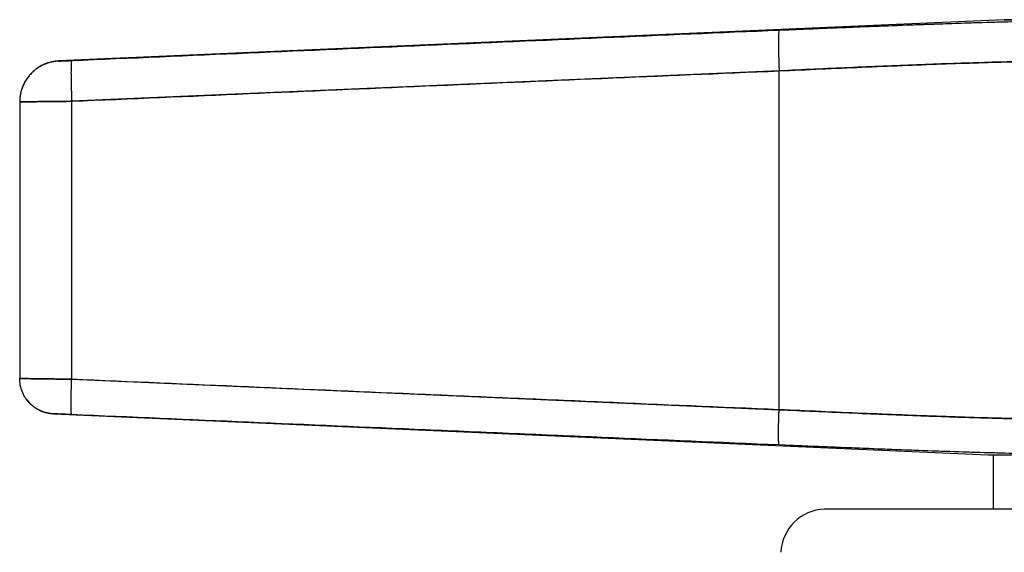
# Model space of a CAD drawing. Header units: millimetres. Extents: x 18 to 610, y -123 to 280.
# Tile 74 of 87: x 426 to 444, y 226 to 236. Entities that reach past the tile are written whole.
import ezdxf

# ---------------------------------------------------------------- set-up
doc = ezdxf.new("R2010")
doc.units = ezdxf.units.MM
doc.linetypes.add('SOLID', pattern=[0])

# ---------------------------------------------------------------- blocks, each defined once
blk = doc.blocks.new('BlockOfViews_5')
at = {"linetype": 'SOLID', "lineweight": 30}
for p, q in [((443.788, 236.186, -4.51), (426.405, 235.427, -4.51)), ((426.205, 235.389, -2.965), (426.138, 235.366, -4.51)), ((426.403, 235.425, -2.978), (426.405, 235.425, -2.965)), ((425.951, 235.246, -2.966), (425.896, 235.197, -4.51)), ((439.648, 235.245, -1.4), (426.644, 234.686, -1.968)), ((439.648, 229.015, -1.4), (439.648, 235.245, -1.4)), ((425.737, 234.943, -4.536), (425.738, 234.948, -4.51)), ((425.767, 235.012, -2.966), (425.738, 234.948, -4.51)), ((425.738, 234.948, -4.51), (425.741, 234.952, -4.48)), ((425.688, 234.678, -4.51), (425.688, 234.679, -4.506)), ((425.688, 234.676, -2.967), (425.688, 229.588, -2.967)), ((426.644, 229.574, -1.968), (426.644, 234.686, -1.968)), ((425.688, 229.586, -4.511), (425.688, 229.586, -4.51)), ((426.644, 229.574, -1.968), (439.648, 229.015, -1.4)), ((425.825, 229.188, -2.966), (425.868, 229.136, -4.51)), ((426.252, 228.944, -2.965), (426.309, 228.936, -4.51)), ((426.309, 228.936, -4.51), (443.488, 228.186, -4.51)), ((443.588, 227.186, -4.51), (443.588, 228.186, -4.51))]:
    blk.add_line(p, q, dxfattribs=at)
at = {"linetype": 'SOLID', "lineweight": 30, "extrusion": (0, 1, 0)}
blk.add_arc((-450.688, -4.51, 236.186), 6.9, 0.001, 179.999, dxfattribs=at)
at = {"linetype": 'SOLID', "lineweight": 30, "extrusion": (0, -1, -1.75195e-15)}
blk.add_arc((450.688, -4.51, -236.186), 6.9, 0, 180, dxfattribs=at)
at = {"linetype": 'SOLID', "lineweight": 30, "extrusion": (0, 1, -8.39477e-16)}
blk.add_arc((-450.688, -4.51, 228.186), 7.2, 0, 180, dxfattribs=at)
at = {"linetype": 'SOLID', "lineweight": 30}
blk.add_arc((440.508, 226.358, -4.51), 0.828, 91.8778, 177.6228, dxfattribs=at)
at = {"linetype": 'SOLID', "lineweight": 30, "extrusion": (0, -1, 0)}
blk.add_arc((450.688, -4.51, -227.186), 10.207, 0, 180, dxfattribs=at)
at = {"linetype": 'SOLID', "lineweight": 30}
for points, knots in [([(439.649, 235.995, -2.143), (439.884, 236.005, -2.132), (440.12, 236.015, -2.113), (440.588, 236.034, -2.055), (440.822, 236.043, -2.017), (441.284, 236.062, -1.923), (441.513, 236.071, -1.867), (441.965, 236.088, -1.736), (442.189, 236.096, -1.662), (442.631, 236.112, -1.497), (442.849, 236.12, -1.405), (443.277, 236.134, -1.206), (443.487, 236.14, -1.098), (443.898, 236.151, -0.866), (444.099, 236.156, -0.742), (444.491, 236.165, -0.478), (444.682, 236.169, -0.338), (445.053, 236.174, -0.044), (445.233, 236.176, 0.109), (445.58, 236.178, 0.43), (445.747, 236.178, 0.598), (446.069, 236.176, 0.945), (446.223, 236.174, 1.125), (446.517, 236.169, 1.496), (446.656, 236.165, 1.687), (446.92, 236.156, 2.079), (447.044, 236.151, 2.28), (447.276, 236.14, 2.691), (447.384, 236.134, 2.901), (447.583, 236.12, 3.329), (447.675, 236.112, 3.547), (447.84, 236.096, 3.989), (447.914, 236.088, 4.212), (448.044, 236.071, 4.665), (448.101, 236.062, 4.894), (448.195, 236.043, 5.356), (448.233, 236.034, 5.589), (448.291, 236.015, 6.058), (448.31, 236.005, 6.293), (448.321, 235.995, 6.529)], [0, 0, 0, 0, 0.685109, 0.685109, 1.370217, 1.370217, 2.055326, 2.055326, 2.740435, 2.740435, 3.425543, 3.425543, 4.110652, 4.110652, 4.795761, 4.795761, 5.480869, 5.480869, 6.165978, 6.165978, 6.851087, 6.851087, 7.536196, 7.536196, 8.221304, 8.221304, 8.906413, 8.906413, 9.591522, 9.591522, 10.27663, 10.27663, 10.961739, 10.961739, 11.646848, 11.646848, 12.331956, 12.331956, 13.017065, 13.017065, 13.017065, 13.017065]), ([(439.649, 235.995, -2.143), (440.208, 236.018, -2.118), (441.042, 236.053, -2.002), (442.121, 236.094, -1.696), (442.905, 236.122, -1.392), (443.658, 236.145, -1.016), (444.613, 236.169, -0.424), (445.699, 236.183, 0.479), (446.601, 236.169, 1.565), (447.194, 236.145, 2.519), (447.57, 236.122, 3.273), (447.874, 236.094, 4.057), (448.18, 236.053, 5.135), (448.296, 236.018, 5.97), (448.321, 235.995, 6.529)], [0, 0, 0, 0, 1.600006, 2.400337, 3.200989, 4.00207, 4.803581, 6.40589, 8.008198, 8.80971, 9.61079, 10.411442, 11.211774, 12.811779, 12.811779, 12.811779, 12.811779]), ([(426.644, 235.435, -2.715), (428.811, 235.529, -2.62), (433.146, 235.717, -2.43), (437.481, 235.903, -2.239), (439.649, 235.995, -2.143)], [0, 0, 0, 0, 6.51434, 13.028925, 13.028925, 13.028925, 13.028925]), ([(426.405, 235.425, -2.965), (426.405, 235.425, -2.958), (426.405, 235.425, -2.952), (426.406, 235.425, -2.938), (426.407, 235.425, -2.932), (426.409, 235.425, -2.918), (426.411, 235.425, -2.912), (426.414, 235.426, -2.899), (426.416, 235.426, -2.892), (426.42, 235.426, -2.88), (426.423, 235.426, -2.873), (426.428, 235.426, -2.861), (426.431, 235.426, -2.855), (426.437, 235.426, -2.843), (426.44, 235.427, -2.837), (426.447, 235.427, -2.826), (426.451, 235.427, -2.82), (426.459, 235.427, -2.809), (426.463, 235.427, -2.804), (426.472, 235.428, -2.794), (426.477, 235.428, -2.789), (426.486, 235.428, -2.78), (426.492, 235.429, -2.776), (426.502, 235.429, -2.767), (426.507, 235.429, -2.763), (426.518, 235.43, -2.756), (426.524, 235.43, -2.752), (426.536, 235.43, -2.745), (426.541, 235.431, -2.742), (426.554, 235.431, -2.736), (426.56, 235.431, -2.734), (426.572, 235.432, -2.729), (426.579, 235.432, -2.727), (426.591, 235.433, -2.723), (426.598, 235.433, -2.721), (426.611, 235.434, -2.719), (426.618, 235.434, -2.717), (426.631, 235.434, -2.716), (426.637, 235.435, -2.715), (426.644, 235.435, -2.715)], [0, 0, 0, 0, 0.00152552, 0.00152552, 0.00305104, 0.00305104, 0.00457656, 0.00457656, 0.00610209, 0.00610209, 0.00762761, 0.00762761, 0.00915313, 0.00915313, 0.01067865, 0.01067865, 0.01220417, 0.01220417, 0.01372969, 0.01372969, 0.01525521, 0.01525521, 0.01678074, 0.01678074, 0.01830626, 0.01830626, 0.01983178, 0.01983178, 0.0213573, 0.0213573, 0.02288282, 0.02288282, 0.02440834, 0.02440834, 0.02593386, 0.02593386, 0.02745939, 0.02745939, 0.02898491, 0.02898491, 0.02898491, 0.02898491]), ([(426.405, 235.425, -2.965), (426.405, 235.425, -2.949), (426.407, 235.425, -2.925), (426.415, 235.426, -2.894), (426.423, 235.426, -2.872), (426.433, 235.426, -2.85), (426.445, 235.427, -2.829), (426.458, 235.427, -2.81), (426.474, 235.428, -2.792), (426.491, 235.429, -2.775), (426.51, 235.429, -2.76), (426.53, 235.43, -2.748), (426.552, 235.431, -2.737), (426.574, 235.432, -2.728), (426.604, 235.433, -2.719), (426.628, 235.434, -2.716), (426.644, 235.435, -2.715)], [0, 0, 0, 0, 0.12853, 0.192797, 0.257069, 0.321347, 0.385632, 0.449928, 0.514236, 0.578552, 0.642886, 0.707239, 0.771612, 0.83601, 0.900433, 1.029368, 1.029368, 1.029368, 1.029368]), ([(426.405, 235.427, -4.51), (426.405, 235.427, -4.483), (426.405, 235.427, -4.456), (426.405, 235.427, -4.401), (426.405, 235.427, -4.374), (426.405, 235.427, -4.32), (426.405, 235.427, -4.293), (426.405, 235.427, -4.239), (426.405, 235.427, -4.212), (426.405, 235.427, -4.158), (426.405, 235.427, -4.13), (426.405, 235.427, -4.076), (426.405, 235.427, -4.049), (426.405, 235.427, -3.995), (426.405, 235.427, -3.968), (426.405, 235.427, -3.914), (426.405, 235.427, -3.887), (426.405, 235.427, -3.832), (426.405, 235.427, -3.805), (426.405, 235.427, -3.751), (426.405, 235.427, -3.724), (426.405, 235.427, -3.67), (426.405, 235.427, -3.643), (426.405, 235.427, -3.588), (426.405, 235.427, -3.561), (426.405, 235.427, -3.507), (426.405, 235.427, -3.48), (426.405, 235.426, -3.426), (426.405, 235.426, -3.399), (426.405, 235.426, -3.344), (426.405, 235.426, -3.317), (426.405, 235.426, -3.263), (426.405, 235.426, -3.236), (426.405, 235.426, -3.182), (426.405, 235.426, -3.155), (426.405, 235.426, -3.101), (426.405, 235.426, -3.073), (426.405, 235.425, -3.019), (426.405, 235.425, -2.992), (426.405, 235.425, -2.965)], [0, 0, 0, 0, 0.00334826, 0.00334826, 0.00669652, 0.00669652, 0.01004477, 0.01004477, 0.01339303, 0.01339303, 0.01674129, 0.01674129, 0.02008955, 0.02008955, 0.0234378, 0.0234378, 0.02678606, 0.02678606, 0.03013432, 0.03013432, 0.03348258, 0.03348258, 0.03683084, 0.03683084, 0.04017909, 0.04017909, 0.04352735, 0.04352735, 0.04687561, 0.04687561, 0.05022387, 0.05022387, 0.05357212, 0.05357212, 0.05692038, 0.05692038, 0.06026864, 0.06026864, 0.0636169, 0.0636169, 0.0636169, 0.0636169]), ([(447.578, 235.245, 6.53), (447.569, 235.255, 6.314), (447.551, 235.265, 6.098), (447.498, 235.285, 5.669), (447.464, 235.294, 5.456), (447.378, 235.313, 5.032), (447.327, 235.322, 4.822), (447.208, 235.339, 4.406), (447.141, 235.347, 4.201), (446.99, 235.363, 3.796), (446.907, 235.37, 3.596), (446.725, 235.384, 3.205), (446.627, 235.39, 3.012), (446.415, 235.402, 2.636), (446.302, 235.407, 2.452), (446.061, 235.416, 2.093), (445.934, 235.419, 1.918), (445.667, 235.425, 1.579), (445.526, 235.426, 1.415), (445.233, 235.428, 1.098), (445.08, 235.428, 0.945), (444.763, 235.426, 0.652), (444.599, 235.425, 0.511), (444.26, 235.419, 0.243), (444.085, 235.416, 0.116), (443.726, 235.407, -0.124), (443.542, 235.402, -0.237), (443.166, 235.39, -0.449), (442.973, 235.384, -0.547), (442.581, 235.37, -0.729), (442.382, 235.363, -0.812), (441.977, 235.347, -0.963), (441.771, 235.339, -1.03), (441.356, 235.322, -1.149), (441.146, 235.313, -1.2), (440.722, 235.294, -1.286), (440.509, 235.285, -1.321), (440.08, 235.265, -1.373), (439.864, 235.255, -1.391), (439.648, 235.245, -1.4)], [0, 0, 0, 0, 0.08364, 0.08364, 0.16728, 0.16728, 0.250921, 0.250921, 0.334561, 0.334561, 0.418201, 0.418201, 0.501841, 0.501841, 0.585481, 0.585481, 0.669121, 0.669121, 0.752762, 0.752762, 0.836402, 0.836402, 0.920042, 0.920042, 1.003682, 1.003682, 1.087322, 1.087322, 1.170962, 1.170962, 1.254603, 1.254603, 1.338243, 1.338243, 1.421883, 1.421883, 1.505523, 1.505523, 1.589163, 1.589163, 1.589163, 1.589163]), ([(439.648, 235.245, -1.4), (440.16, 235.269, -1.378), (440.926, 235.304, -1.273), (441.914, 235.345, -0.994), (442.633, 235.373, -0.716), (443.323, 235.396, -0.374), (444.197, 235.42, 0.166), (445.189, 235.433, 0.989), (446.012, 235.42, 1.981), (446.552, 235.396, 2.855), (446.894, 235.373, 3.545), (447.171, 235.345, 4.264), (447.451, 235.304, 5.252), (447.556, 235.269, 6.017), (447.578, 235.245, 6.53)], [0, 0, 0, 0, 1.600006, 2.400337, 3.200989, 4.00207, 4.803581, 6.40589, 8.008198, 8.80971, 9.61079, 10.411442, 11.211774, 12.811779, 12.811779, 12.811779, 12.811779]), ([(426.644, 234.686, -1.968), (428.811, 234.78, -1.873), (433.146, 234.968, -1.684), (437.481, 235.154, -1.495), (439.648, 235.245, -1.4)], [0, 0, 0, 0, 6.51434, 13.028925, 13.028925, 13.028925, 13.028925]), ([(426.644, 234.686, -1.968), (426.617, 234.685, -1.969), (426.591, 234.685, -1.971), (426.538, 234.685, -1.978), (426.511, 234.684, -1.982), (426.459, 234.684, -1.993), (426.433, 234.683, -2), (426.382, 234.683, -2.015), (426.356, 234.683, -2.023), (426.306, 234.682, -2.042), (426.282, 234.682, -2.053), (426.233, 234.681, -2.076), (426.21, 234.681, -2.088), (426.163, 234.681, -2.115), (426.141, 234.68, -2.13), (426.097, 234.68, -2.16), (426.075, 234.68, -2.176), (426.034, 234.679, -2.21), (426.014, 234.679, -2.228), (425.975, 234.679, -2.265), (425.956, 234.678, -2.284), (425.921, 234.678, -2.325), (425.904, 234.678, -2.345), (425.872, 234.678, -2.388), (425.856, 234.677, -2.41), (425.828, 234.677, -2.456), (425.814, 234.677, -2.479), (425.79, 234.677, -2.526), (425.778, 234.677, -2.551), (425.757, 234.677, -2.6), (425.747, 234.676, -2.625), (425.731, 234.676, -2.676), (425.723, 234.676, -2.702), (425.71, 234.676, -2.754), (425.705, 234.676, -2.78), (425.696, 234.676, -2.833), (425.693, 234.676, -2.86), (425.689, 234.676, -2.913), (425.688, 234.676, -2.94), (425.688, 234.676, -2.967)], [0, 0, 0, 0, 0.080133, 0.080133, 0.160266, 0.160266, 0.240399, 0.240399, 0.320532, 0.320532, 0.400665, 0.400665, 0.480798, 0.480798, 0.560931, 0.560931, 0.641064, 0.641064, 0.721196, 0.721196, 0.801329, 0.801329, 0.881462, 0.881462, 0.961595, 0.961595, 1.041728, 1.041728, 1.121861, 1.121861, 1.201994, 1.201994, 1.282127, 1.282127, 1.36226, 1.36226, 1.442393, 1.442393, 1.522526, 1.522526, 1.522526, 1.522526]), ([(425.688, 234.676, -2.967), (425.688, 234.676, -2.903), (425.697, 234.676, -2.808), (425.727, 234.676, -2.684), (425.758, 234.677, -2.594), (425.798, 234.677, -2.507), (425.846, 234.677, -2.424), (425.902, 234.678, -2.346), (425.964, 234.679, -2.274), (426.034, 234.679, -2.209), (426.109, 234.68, -2.15), (426.189, 234.681, -2.098), (426.274, 234.682, -2.055), (426.363, 234.683, -2.02), (426.486, 234.684, -1.984), (426.58, 234.685, -1.971), (426.644, 234.686, -1.968)], [0, 0, 0, 0, 0.12853, 0.192797, 0.257069, 0.321347, 0.385632, 0.449928, 0.514236, 0.578552, 0.642886, 0.707239, 0.771612, 0.83601, 0.900433, 1.029368, 1.029368, 1.029368, 1.029368]), ([(425.688, 229.588, -2.967), (425.688, 229.588, -2.94), (425.689, 229.588, -2.913), (425.693, 229.588, -2.86), (425.696, 229.588, -2.833), (425.705, 229.588, -2.78), (425.71, 229.588, -2.754), (425.723, 229.588, -2.702), (425.73, 229.588, -2.676), (425.747, 229.587, -2.625), (425.757, 229.587, -2.6), (425.778, 229.587, -2.551), (425.789, 229.587, -2.527), (425.814, 229.587, -2.479), (425.828, 229.586, -2.456), (425.856, 229.586, -2.411), (425.872, 229.586, -2.388), (425.904, 229.585, -2.346), (425.921, 229.585, -2.325), (425.956, 229.585, -2.285), (425.975, 229.584, -2.265), (426.013, 229.584, -2.228), (426.034, 229.583, -2.21), (426.075, 229.583, -2.176), (426.096, 229.583, -2.16), (426.14, 229.582, -2.13), (426.163, 229.582, -2.115), (426.209, 229.581, -2.088), (426.233, 229.581, -2.076), (426.281, 229.58, -2.053), (426.306, 229.58, -2.042), (426.356, 229.579, -2.023), (426.381, 229.578, -2.015), (426.433, 229.578, -2), (426.459, 229.577, -1.993), (426.511, 229.576, -1.982), (426.538, 229.576, -1.978), (426.591, 229.575, -1.971), (426.617, 229.575, -1.969), (426.644, 229.574, -1.968)], [0, 0, 0, 0, 0.080482, 0.080482, 0.160963, 0.160963, 0.241445, 0.241445, 0.321926, 0.321926, 0.402408, 0.402408, 0.482889, 0.482889, 0.563371, 0.563371, 0.643853, 0.643853, 0.724334, 0.724334, 0.804816, 0.804816, 0.885297, 0.885297, 0.965779, 0.965779, 1.046261, 1.046261, 1.126742, 1.126742, 1.207224, 1.207224, 1.287705, 1.287705, 1.368187, 1.368187, 1.448668, 1.448668, 1.52915, 1.52915, 1.52915, 1.52915]), ([(426.644, 229.574, -1.968), (426.58, 229.575, -1.971), (426.486, 229.577, -1.984), (426.363, 229.579, -2.02), (426.274, 229.58, -2.055), (426.189, 229.581, -2.098), (426.109, 229.582, -2.15), (426.034, 229.583, -2.209), (425.964, 229.584, -2.274), (425.902, 229.585, -2.346), (425.846, 229.586, -2.424), (425.798, 229.587, -2.507), (425.758, 229.587, -2.594), (425.727, 229.588, -2.684), (425.697, 229.588, -2.808), (425.688, 229.588, -2.903), (425.688, 229.588, -2.967)], [0, 0, 0, 0, 0.137189, 0.205746, 0.274281, 0.342797, 0.411296, 0.479778, 0.548248, 0.616711, 0.685165, 0.75361, 0.82205, 0.890485, 0.958917, 1.095776, 1.095776, 1.095776, 1.095776]), ([(439.648, 229.015, -1.4), (438.564, 229.061, -1.448), (436.939, 229.13, -1.519), (434.771, 229.223, -1.613), (431.52, 229.363, -1.755), (428.811, 229.48, -1.873), (426.644, 229.574, -1.968)], [0, 0, 0, 0, 3.257326, 4.885944, 6.514545, 13.028865, 13.028865, 13.028865, 13.028865]), ([(439.648, 229.015, -1.4), (439.864, 229.005, -1.391), (440.08, 228.996, -1.373), (440.509, 228.977, -1.321), (440.722, 228.967, -1.286), (441.146, 228.949, -1.2), (441.356, 228.94, -1.149), (441.772, 228.923, -1.03), (441.977, 228.915, -0.963), (442.382, 228.9, -0.812), (442.582, 228.892, -0.729), (442.974, 228.879, -0.547), (443.166, 228.873, -0.449), (443.543, 228.861, -0.237), (443.727, 228.857, -0.124), (444.085, 228.848, 0.117), (444.26, 228.845, 0.244), (444.599, 228.839, 0.511), (444.763, 228.838, 0.652), (445.08, 228.836, 0.945), (445.233, 228.836, 1.098), (445.526, 228.838, 1.415), (445.666, 228.839, 1.579), (445.934, 228.845, 1.918), (446.061, 228.848, 2.092), (446.301, 228.857, 2.451), (446.415, 228.861, 2.635), (446.626, 228.873, 3.012), (446.725, 228.879, 3.204), (446.907, 228.892, 3.596), (446.99, 228.9, 3.796), (447.141, 228.915, 4.201), (447.208, 228.923, 4.406), (447.327, 228.94, 4.822), (447.378, 228.949, 5.032), (447.464, 228.967, 5.456), (447.498, 228.977, 5.669), (447.551, 228.996, 6.098), (447.569, 229.005, 6.314), (447.578, 229.015, 6.53)], [0, 0, 0, 0, 0.083506, 0.083506, 0.167011, 0.167011, 0.250517, 0.250517, 0.334022, 0.334022, 0.417528, 0.417528, 0.501033, 0.501033, 0.584539, 0.584539, 0.668045, 0.668045, 0.75155, 0.75155, 0.835056, 0.835056, 0.918561, 0.918561, 1.002067, 1.002067, 1.085573, 1.085573, 1.169078, 1.169078, 1.252584, 1.252584, 1.336089, 1.336089, 1.419595, 1.419595, 1.5031, 1.5031, 1.586606, 1.586606, 1.586606, 1.586606]), ([(447.578, 229.015, 6.53), (447.556, 228.992, 6.017), (447.451, 228.958, 5.252), (447.171, 228.917, 4.264), (446.894, 228.89, 3.545), (446.552, 228.867, 2.855), (446.147, 228.85, 2.199), (445.682, 228.838, 1.584), (445.163, 228.835, 1.014), (444.594, 228.838, 0.495), (443.979, 228.85, 0.031), (443.323, 228.867, -0.374), (442.633, 228.89, -0.716), (441.914, 228.917, -0.994), (440.926, 228.958, -1.273), (440.16, 228.992, -1.378), (439.648, 229.015, -1.4)], [0, 0, 0, 0, 1.591912, 2.388153, 3.184667, 3.981547, 4.778787, 5.576352, 6.374109, 7.171866, 7.969431, 8.766671, 9.563551, 10.360065, 11.156306, 12.748218, 12.748218, 12.748218, 12.748218]), ([(426.644, 228.925, -2.615), (426.635, 228.925, -2.616), (426.625, 228.926, -2.616), (426.607, 228.927, -2.619), (426.598, 228.927, -2.62), (426.579, 228.928, -2.624), (426.57, 228.928, -2.627), (426.552, 228.929, -2.632), (426.543, 228.929, -2.635), (426.526, 228.93, -2.642), (426.517, 228.931, -2.645), (426.5, 228.931, -2.653), (426.492, 228.932, -2.658), (426.476, 228.932, -2.667), (426.468, 228.933, -2.672), (426.452, 228.933, -2.683), (426.445, 228.934, -2.688), (426.43, 228.934, -2.7), (426.423, 228.934, -2.706), (426.41, 228.935, -2.719), (426.403, 228.935, -2.726), (426.391, 228.936, -2.74), (426.385, 228.936, -2.748), (426.374, 228.936, -2.763), (426.369, 228.937, -2.77), (426.359, 228.937, -2.786), (426.354, 228.937, -2.794), (426.345, 228.937, -2.811), (426.341, 228.938, -2.82), (426.334, 228.938, -2.837), (426.331, 228.938, -2.846), (426.325, 228.938, -2.863), (426.322, 228.938, -2.873), (426.317, 228.938, -2.891), (426.315, 228.938, -2.9), (426.312, 228.939, -2.918), (426.311, 228.939, -2.928), (426.31, 228.939, -2.947), (426.309, 228.939, -2.956), (426.309, 228.939, -2.965)], [0, 0, 0, 0, 0.0278786, 0.0278786, 0.0557573, 0.0557573, 0.0836359, 0.0836359, 0.1115145, 0.1115145, 0.1393932, 0.1393932, 0.1672718, 0.1672718, 0.1951504, 0.1951504, 0.2230291, 0.2230291, 0.2509077, 0.2509077, 0.2787863, 0.2787863, 0.306665, 0.306665, 0.3345436, 0.3345436, 0.3624222, 0.3624222, 0.3903008, 0.3903008, 0.4181795, 0.4181795, 0.4460581, 0.4460581, 0.4739367, 0.4739367, 0.5018154, 0.5018154, 0.529694, 0.529694, 0.529694, 0.529694]), ([(426.309, 228.939, -2.965), (426.309, 228.939, -2.992), (426.309, 228.938, -3.02), (426.309, 228.938, -3.074), (426.309, 228.938, -3.101), (426.309, 228.938, -3.155), (426.309, 228.938, -3.182), (426.309, 228.938, -3.236), (426.309, 228.938, -3.263), (426.309, 228.938, -3.318), (426.309, 228.938, -3.345), (426.309, 228.938, -3.399), (426.309, 228.938, -3.426), (426.309, 228.937, -3.48), (426.309, 228.937, -3.507), (426.309, 228.937, -3.561), (426.309, 228.937, -3.589), (426.309, 228.937, -3.643), (426.309, 228.937, -3.67), (426.309, 228.937, -3.724), (426.309, 228.937, -3.751), (426.309, 228.937, -3.805), (426.309, 228.937, -3.832), (426.309, 228.937, -3.887), (426.309, 228.937, -3.914), (426.309, 228.937, -3.968), (426.309, 228.937, -3.995), (426.309, 228.937, -4.049), (426.309, 228.937, -4.076), (426.309, 228.937, -4.13), (426.309, 228.937, -4.158), (426.309, 228.937, -4.212), (426.309, 228.937, -4.239), (426.309, 228.936, -4.293), (426.309, 228.936, -4.32), (426.309, 228.936, -4.374), (426.309, 228.936, -4.401), (426.309, 228.936, -4.456), (426.309, 228.936, -4.483), (426.309, 228.936, -4.51)], [0, 0, 0, 0, 0.0061186, 0.0061186, 0.0122372, 0.0122372, 0.0183558, 0.0183558, 0.0244744, 0.0244744, 0.0305929, 0.0305929, 0.0367115, 0.0367115, 0.0428301, 0.0428301, 0.0489487, 0.0489487, 0.0550673, 0.0550673, 0.0611859, 0.0611859, 0.0673045, 0.0673045, 0.0734231, 0.0734231, 0.0795417, 0.0795417, 0.0856602, 0.0856602, 0.0917788, 0.0917788, 0.0978974, 0.0978974, 0.104016, 0.104016, 0.1101346, 0.1101346, 0.1162532, 0.1162532, 0.1162532, 0.1162532]), ([(426.644, 228.925, -2.615), (426.622, 228.926, -2.616), (426.589, 228.927, -2.621), (426.546, 228.929, -2.633), (426.515, 228.931, -2.646), (426.485, 228.932, -2.661), (426.457, 228.933, -2.679), (426.43, 228.934, -2.7), (426.406, 228.935, -2.723), (426.384, 228.936, -2.748), (426.365, 228.937, -2.775), (426.348, 228.937, -2.804), (426.334, 228.938, -2.835), (426.323, 228.938, -2.866), (426.313, 228.939, -2.91), (426.309, 228.939, -2.943), (426.309, 228.939, -2.965)], [0, 0, 0, 0, 0.137189, 0.205746, 0.274281, 0.342797, 0.411296, 0.479778, 0.548248, 0.616711, 0.685165, 0.75361, 0.82205, 0.890485, 0.958917, 1.095776, 1.095776, 1.095776, 1.095776]), ([(439.649, 228.366, -2.044), (438.565, 228.412, -2.092), (436.939, 228.481, -2.163), (434.772, 228.574, -2.259), (431.521, 228.714, -2.402), (428.811, 228.831, -2.52), (426.644, 228.925, -2.615)], [0, 0, 0, 0, 3.257326, 4.885944, 6.514545, 13.028865, 13.028865, 13.028865, 13.028865]), ([(448.221, 228.366, 6.529), (448.211, 228.356, 6.296), (448.192, 228.346, 6.063), (448.134, 228.327, 5.599), (448.097, 228.318, 5.368), (448.003, 228.3, 4.911), (447.948, 228.291, 4.684), (447.819, 228.274, 4.236), (447.746, 228.266, 4.015), (447.583, 228.25, 3.579), (447.493, 228.243, 3.364), (447.295, 228.229, 2.941), (447.188, 228.223, 2.733), (446.959, 228.212, 2.326), (446.836, 228.207, 2.128), (446.576, 228.199, 1.74), (446.438, 228.195, 1.551), (446.147, 228.19, 1.185), (445.996, 228.188, 1.007), (445.679, 228.186, 0.664), (445.513, 228.186, 0.499), (445.17, 228.188, 0.182), (444.993, 228.19, 0.03), (444.626, 228.195, -0.26), (444.438, 228.199, -0.398), (444.05, 228.207, -0.659), (443.851, 228.212, -0.781), (443.445, 228.223, -1.01), (443.237, 228.229, -1.118), (442.814, 228.243, -1.315), (442.598, 228.25, -1.405), (442.162, 228.266, -1.568), (441.941, 228.274, -1.641), (441.494, 228.291, -1.77), (441.267, 228.3, -1.825), (440.809, 228.318, -1.919), (440.579, 228.327, -1.957), (440.115, 228.346, -2.014), (439.882, 228.356, -2.033), (439.649, 228.366, -2.044)], [0, 0, 0, 0, 0.676061, 0.676061, 1.352122, 1.352122, 2.028183, 2.028183, 2.704244, 2.704244, 3.380305, 3.380305, 4.056366, 4.056366, 4.732427, 4.732427, 5.408488, 5.408488, 6.084549, 6.084549, 6.76061, 6.76061, 7.436671, 7.436671, 8.112732, 8.112732, 8.788793, 8.788793, 9.464854, 9.464854, 10.140915, 10.140915, 10.816976, 10.816976, 11.493037, 11.493037, 12.169097, 12.169097, 12.845158, 12.845158, 12.845158, 12.845158]), ([(448.221, 228.366, 6.529), (448.197, 228.343, 5.976), (448.083, 228.309, 5.151), (447.78, 228.268, 4.085), (447.479, 228.241, 3.309), (447.108, 228.218, 2.564), (446.669, 228.2, 1.856), (446.166, 228.189, 1.191), (445.604, 228.185, 0.574), (444.987, 228.189, 0.012), (444.322, 228.2, -0.491), (443.614, 228.218, -0.93), (442.869, 228.241, -1.302), (442.093, 228.268, -1.602), (441.027, 228.309, -1.905), (440.201, 228.343, -2.019), (439.649, 228.366, -2.044)], [0, 0, 0, 0, 1.591912, 2.388153, 3.184667, 3.981547, 4.778787, 5.576352, 6.374109, 7.171866, 7.969431, 8.766671, 9.563551, 10.360065, 11.156306, 12.748218, 12.748218, 12.748218, 12.748218])]:
    blk.add_open_spline(points, degree=3, knots=knots, dxfattribs=at)
for points, weights in [([(439.649, 235.995, -2.143), (439.617, 235.987, -1.402), (439.648, 235.245, -1.4)], [1, 0.710984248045, 1]), ([(439.649, 235.995, -2.143), (439.617, 235.987, -1.402), (439.648, 235.245, -1.4)], [1, 0.710984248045, 1]), ([(426.405, 235.427, -4.51), (425.688, 235.396, -4.51), (425.688, 234.678, -4.51)], [1, 0.72236396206, 1]), ([(426.405, 235.427, -4.51), (425.688, 235.396, -4.51), (425.688, 234.678, -4.51)], [1, 0.72236396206, 1]), ([(426.405, 235.425, -2.965), (425.688, 235.394, -2.965), (425.688, 234.676, -2.967)], [1, 0.722333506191, 1]), ([(426.405, 235.425, -2.965), (425.688, 235.394, -2.965), (425.688, 234.676, -2.967)], [1, 0.722333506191, 1]), ([(426.644, 235.435, -2.715), (426.612, 235.431, -1.97), (426.644, 234.686, -1.968)], [1, 0.708922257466, 1]), ([(426.644, 235.435, -2.715), (426.612, 235.431, -1.97), (426.644, 234.686, -1.968)], [1, 0.708922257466, 1]), ([(426.309, 228.939, -2.965), (425.688, 228.966, -2.965), (425.688, 229.588, -2.967)], [1, 0.722333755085, 1]), ([(426.309, 228.939, -2.965), (425.688, 228.966, -2.965), (425.688, 229.588, -2.967)], [1, 0.722333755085, 1]), ([(426.309, 228.936, -4.51), (425.688, 228.964, -4.51), (425.688, 229.586, -4.51)], [1, 0.72236396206, 1]), ([(426.309, 228.936, -4.51), (425.688, 228.964, -4.51), (425.688, 229.586, -4.51)], [1, 0.72236396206, 1]), ([(426.644, 228.925, -2.615), (426.616, 228.929, -1.969), (426.644, 229.574, -1.968)], [1, 0.708985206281, 1]), ([(426.644, 228.925, -2.615), (426.616, 228.929, -1.969), (426.644, 229.574, -1.968)], [1, 0.708985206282, 1]), ([(439.649, 228.366, -2.044), (439.621, 228.373, -1.402), (439.648, 229.015, -1.4)], [1, 0.711111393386, 1]), ([(439.645, 228.375, -1.94), (439.625, 228.468, -1.401), (439.648, 229.015, -1.4)], [0.94340874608, 0.74290636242, 1])]:
    blk.add_rational_spline(points, weights, degree=2, dxfattribs=at)
for points in [[(426.405, 235.427, -4.51), (426.405, 235.427, -3.737), (426.405, 235.425, -2.965)], [(425.688, 234.676, -6.053), (425.688, 234.678, -5.281), (425.688, 234.678, -4.51)], [(425.688, 234.678, -4.51), (425.688, 234.678, -3.738), (425.688, 234.676, -2.967)], [(426.309, 228.939, -2.965), (426.309, 228.936, -3.738), (426.309, 228.936, -4.51)]]:
    blk.add_open_spline(points, degree=2, dxfattribs=at)

msp = doc.modelspace()

# ---------------------------------------------------------------- block references
msp.add_blockref('BlockOfViews_5', (0, 0))

doc.saveas('drawing.dxf')
